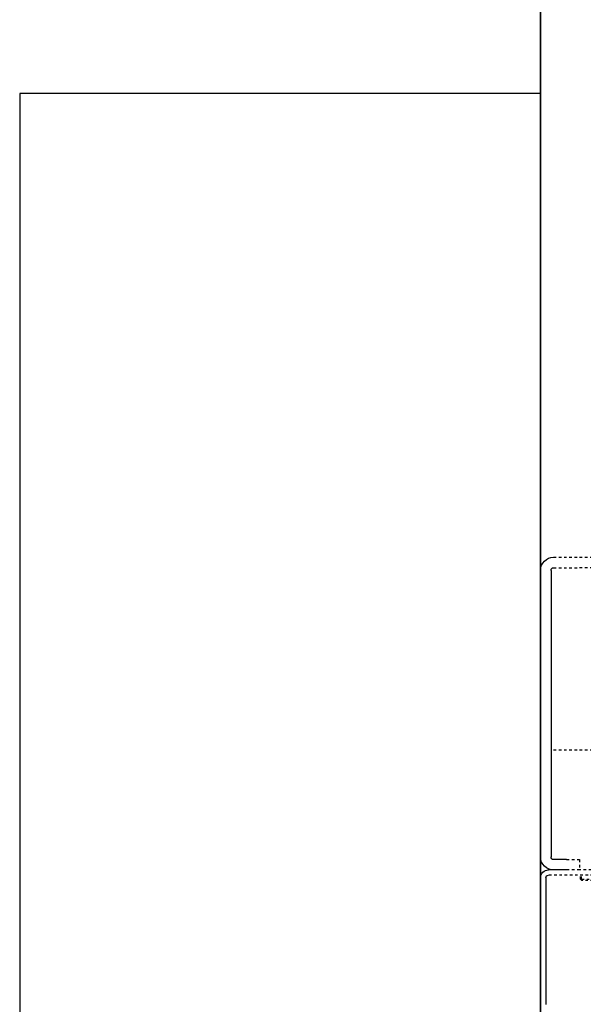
# Model space of a CAD drawing. Header units: centimetres. Extents: x 25511 to 42070, y 833 to 13367.
# Tile 31 of 59: x 29583 to 29605, y 5635 to 5673. Entities that reach past the tile are written whole.
import ezdxf

# ---------------------------------------------------------------- set-up
doc = ezdxf.new("R2010")
doc.units = ezdxf.units.CM
doc.header["$LTSCALE"] = 0.1
doc.linetypes.add('DASHED2', pattern=[9.525, 6.35, -3.175])
doc.layers.add('A-sufity podwieszone', color=253, linetype='Continuous', lineweight=25)
doc.layers.add('A_Sufity - Opis', color=253, linetype='Continuous', lineweight=13)
doc.layers.add('CKDRZWI_', color=253, linetype='Continuous')

# ---------------------------------------------------------------- blocks, each defined once
blk = doc.blocks.new('A$7E8719B1CAF')
at = {"color": 7, "linetype": 'Continuous', "lineweight": -3}
for p, q in [((0, -4375), (0, -4000)), ((200, -4074), (200, -4025.34)), ((202, -4074), (202, -4025.34)), ((200, -4074), (200, -4082)), ((204, -4077), (203, -4077)), ((203, -4077), (203, -4077.42)), ((204, -4077), (204, -4077.1)), ((210, -4077), (205, -4077)), ((200, -4192), (200, -4082)), ((204, -4192), (204, -4082)), ((210, -4081), (205, -4081)), ((200, -4192), (200, -4375)), ((200, -4375), (0, -4375))]:
    blk.add_line(p, q, dxfattribs=at)
at = {"color": 7, "linetype": 'DASHED2', "lineweight": -3}
for p, q in [((215.8, -4073), (215.3, -4073.5)), ((216.2, -4073), (215.7, -4073.5)), ((216.2, -4073), (215.8, -4073)), ((232.2, -4073), (216.2, -4073)), ((232.21, -4075), (203, -4075)), ((215, -4077), (210, -4077)), ((215, -4081), (215, -4077)), ((231.48, -4077), (215, -4077)), ((215.3, -4073.5), (215.7, -4073.5)), ((215.3, -4073.5), (215.3, -4075)), ((215.7, -4073.5), (232.7, -4073.5)), ((215.7, -4073.5), (215.7, -4075)), ((210, -4081), (215, -4081)), ((284, -4123), (204, -4123)), ((205, -4193), (215, -4193)), ((220, -4193), (215, -4193)), ((205, -4197), (215, -4197)), ((215, -4197), (220, -4197))]:
    blk.add_line(p, q, dxfattribs=at)
at = {"color": 7, "linetype": 'Continuous', "lineweight": -3}
for centre, radius, start, end in [((203, -4074), 3, 180, 270), ((205, -4082), 5, 90, 180), ((203, -4074), 1, 180, 270), ((205, -4082), 1, 90, 180), ((205, -4192), 5, 180, 270), ((205, -4192), 1, 180, 270)]:
    blk.add_arc(centre, radius, start, end, dxfattribs=at)
blk = doc.blocks.new('Sufity')
at = {"layer": 'A-sufity podwieszone', "lineweight": 35}
blk.add_lwpolyline([(38788.636, 2704.376), (36661.634, 2694.404), (36661.636, 2191.654), (36675.044, 2191.654), (36675.044, 2130.404), (37780.541, 2130.411), (37780.451, 2140.411), (38788.636, 2140.411)], close=True, dxfattribs=at).dxf.unprotected_set("ltscale", 0)

msp = doc.modelspace()

# ---------------------------------------------------------------- hatches: boundary and pattern name
at = {"layer": 'A_Sufity - Opis'}
h = msp.add_hatch(dxfattribs=at)
h.set_pattern_fill('GR_GENERAL', color=256, scale=15)
h.set_pattern_definition([(45, (0, 0), (-21.213203, 21.213203), [])])
h.paths.add_polyline_path([(29603.234, 5714.104), (31730.236, 5724.076), (31730.236, 5160.111), (30722.051, 5160.111), (30722.14, 5150.111), (29616.644, 5150.104), (29616.644, 5211.354), (29603.236, 5211.354)])

# ---------------------------------------------------------------- block references
at = {"layer": 'A-sufity podwieszone'}
msp.add_blockref('Sufity', (-7058.4, 3019.7), dxfattribs=at)
at = {"layer": 'CKDRZWI_', "xscale": -0.1, "yscale": 0.1, "zscale": 0.1, "rotation": 180}
msp.add_blockref('A$7E8719B1CAF', (29583.236, 5232.354), dxfattribs=at)

doc.saveas('drawing.dxf')
